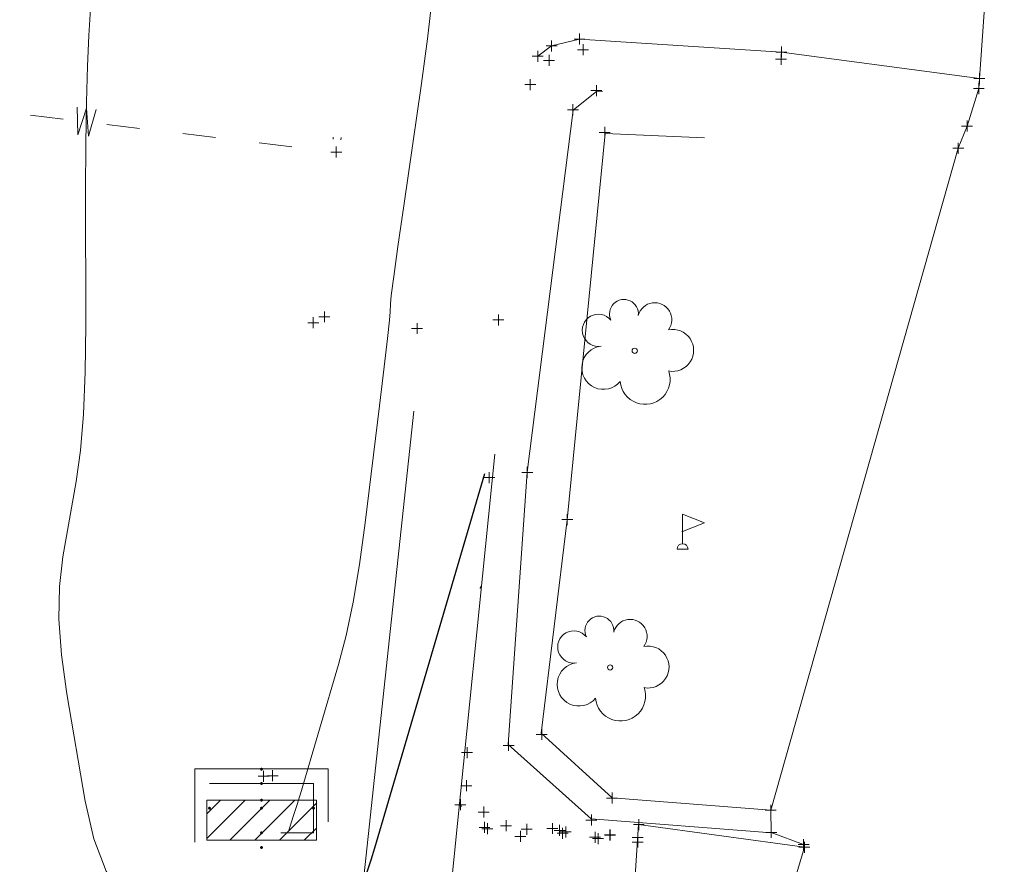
# Model space of a CAD drawing. Extents: x 1620613 to 1693141, y 557269 to 607790.
# Tile 19 of 256: x 1620930 to 1620975, y 607113 to 607151. Entities that reach past the tile are written whole.
import ezdxf

# ---------------------------------------------------------------- set-up
doc = ezdxf.new("R2010")
doc.units = 0
doc.header["$LTSCALE"] = 10
doc.header["$MEASUREMENT"] = 0
for name, pattern in [('DGN Style 1', [4.415544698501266, 0.007346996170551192, -4.408197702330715]), ('DGN Style 2', [7.346996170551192, 4.408197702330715, -2.938798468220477]), ('DGN Style 3', [10.28579463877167, 7.346996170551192, -2.938798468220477]), ('DGN Style 4', [11.762540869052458, 5.877596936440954, -2.938798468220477, 0.007346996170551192, -2.938798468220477]), ('DGN Style 5', [5.142897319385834, 2.204098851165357, -2.938798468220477]), ('DGN Style 6', [13.973986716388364, 0.007346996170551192, -2.938798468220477, 5.142897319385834, -2.938798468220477, 0.007346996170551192, -2.938798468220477]), ('DGN Style 7', [14.693992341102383, 6.612296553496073, -2.938798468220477, 2.204098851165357, -2.938798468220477]), ('drainage01', [1.6, 0.85, -0.75])]:
    doc.linetypes.add(name, pattern=pattern)
for name, color, linetype, lineweight in [('DR_X_Cells', 151, 'DGN Style 2', 0), ('DR_X_Cells (Construction)', 151, 'DGN Style 2', 0), ('DT_X_Contour_Major', 132, 'DGN Style 3', 30), ('DT_X_Contour_Minor', 136, 'DGN Style 3', 0), ('GK_Drainage_Nodes (Construction)', 7, 'Continuous', 53), ('PV_X_COP', 4, 'DGN Style 4', 0), ('PV_X_Curb', 120, 'DGN Style 1', 0), ('PV_X_Steps', 120, 'DGN Style 1', 0), ('PV_X_Walk', 120, 'DGN Style 5', 0), ('RD_X_Cells', 7, 'Continuous', 0), ('RD_X_Cells (Construction)', 7, 'Continuous', 0), ('RD_X_Wall', 120, 'DGN Style 1', 0), ('SV_X_Break_Lines', 4, 'DGN Style 2', 0), ('UT_X_Water', 133, 'Continuous', 0), ('VG_X_Cells', 3, 'Continuous', 0), ('XS_X_Ground_Line', 92, 'DGN Style 3', 13)]:
    doc.layers.add(name, color=color, linetype=linetype, lineweight=lineweight)
doc.layers.add('PM_X_Surveyed_Line', color=1, linetype='Continuous', lineweight=30, plot=False)
doc.layers.add('SV_X_Shot_Marker (Construction)', color=2, linetype='Continuous', lineweight=0, transparency=0.5)

# ---------------------------------------------------------------- blocks, each defined once
blk = doc.blocks.new('SVPT_407')
at = {"layer": 'SV_X_Shot_Marker (Construction)', "transparency": 33554495}
for p, q in [((-0.02499999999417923, 0), (0.02499999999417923, 0)), ((0, 0.02500000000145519), (0, -0.02500000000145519))]:
    blk.add_line(p, q, dxfattribs=at)
blk.add_point((0, 0), dxfattribs=at)
blk = doc.blocks.new('SVPT_408')
at = {"layer": 'SV_X_Shot_Marker (Construction)', "transparency": 33554495}
for p, q in [((-0.02499999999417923, 0), (0.02500000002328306, 0)), ((0, 0.02499999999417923), (0, -0.02500000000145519))]:
    blk.add_line(p, q, dxfattribs=at)
blk.add_point((0, 0), dxfattribs=at)
blk = doc.blocks.new('CB3-X')
at = {"layer": 'DR_X_Cells', "color": 151, "linetype": 'Continuous', "lineweight": 0}
for p, q in [((-2.499994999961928, -1.758795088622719), (-0.7459922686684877, 0)), ((-2.499994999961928, -0.6258775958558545), (-1.875822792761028, 0)), ((-1.444495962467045, -1.833329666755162), (0.3838382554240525, 0)), ((-0.3146654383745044, -1.833329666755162), (1.513668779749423, 0)), ((0.8151650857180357, -1.833329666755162), (2.499994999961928, -0.1438963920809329)), ((1.944995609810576, -1.833329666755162), (2.499994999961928, -1.276813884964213))]:
    blk.add_line(p, q, dxfattribs=at)
at = {"layer": 'DR_X_Cells', "color": 151, "linetype": 'drainage01', "lineweight": 0}
blk.add_3dface([(-3.041660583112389, 1.417497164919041), (3.041660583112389, 1.417497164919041), (3.041660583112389, -2.166662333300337), (-3.041660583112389, -2.166662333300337)], dxfattribs=at)
at = {"layer": 'DR_X_Cells', "color": 151, "linetype": 'Continuous', "lineweight": 0}
blk.add_3dface([(-2.499994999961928, 0), (2.499994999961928, 0), (2.499994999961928, -1.833329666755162), (-2.499994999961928, -1.833329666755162)], dxfattribs=at)
at = {"layer": 'DR_X_Cells (Construction)', "color": 20, "linetype": 'drainage01', "lineweight": 0}
blk.add_3dface([(-2.374995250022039, 0.7499984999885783), (2.374995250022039, 0.7499984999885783), (2.374995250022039, -1.499996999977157), (-2.374995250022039, -1.499996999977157)], dxfattribs=at)
at = {"layer": 'GK_Drainage_Nodes (Construction)', "color": 21, "linetype": 'DGN Style 2', "lineweight": 53}
blk.add_point((0, 1.416663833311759), dxfattribs=at)
at = {"layer": 'GK_Drainage_Nodes (Construction)', "color": 61, "linetype": 'DGN Style 6', "lineweight": 53}
for p in [(0, 0.7499984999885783), (-2.374995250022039, -0.3749992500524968), (2.374995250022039, -0.3749992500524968), (0, -1.499996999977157)]:
    blk.add_point(p, dxfattribs=at)
at = {"layer": 'GK_Drainage_Nodes (Construction)', "color": 21, "linetype": 'DGN Style 5', "lineweight": 53}
blk.add_point((0, 0), dxfattribs=at)
at = {"layer": 'GK_Drainage_Nodes (Construction)', "color": 40, "linetype": 'DGN Style 4', "lineweight": 53}
blk.add_point((0, 0), dxfattribs=at)
at = {"layer": 'GK_Drainage_Nodes (Construction)', "color": 151, "linetype": 'DGN Style 7', "lineweight": 53}
blk.add_point((0, -0.3749992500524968), dxfattribs=at)
at = {"layer": 'GK_Drainage_Nodes (Construction)', "color": 223, "linetype": 'DGN Style 1', "lineweight": 53}
blk.add_point((0, -2.166662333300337), dxfattribs=at)
blk = doc.blocks.new('SVPT_415')
at = {"layer": 'SV_X_Shot_Marker (Construction)', "transparency": 33554495}
for p, q in [((-0.02500000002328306, 0), (0.02499999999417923, 0)), ((-2.91038304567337e-11, 0.02500000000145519), (-2.91038304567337e-11, -0.02500000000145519))]:
    blk.add_line(p, q, dxfattribs=at)
blk.add_point((-2.91038304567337e-11, 0), dxfattribs=at)
blk = doc.blocks.new('SVPT_416')
at = {"layer": 'SV_X_Shot_Marker (Construction)', "transparency": 33554495}
for p, q in [((-0.02499999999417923, 7.275957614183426e-12), (0.02499999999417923, 7.275957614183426e-12)), ((0, 0.02500000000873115), (0, -0.02499999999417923))]:
    blk.add_line(p, q, dxfattribs=at)
blk.add_point((0, 7.275957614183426e-12), dxfattribs=at)
blk = doc.blocks.new('SVPT_417')
at = {"layer": 'SV_X_Shot_Marker (Construction)', "transparency": 33554495}
for p, q in [((0, 0.02499999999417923), (0, -0.02500000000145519)), ((-0.02500000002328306, -7.275957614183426e-12), (0.02499999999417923, -7.275957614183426e-12))]:
    blk.add_line(p, q, dxfattribs=at)
blk.add_point((0, -7.275957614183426e-12), dxfattribs=at)
blk = doc.blocks.new('SVPT_418')
at = {"layer": 'SV_X_Shot_Marker (Construction)', "transparency": 33554495}
for p, q in [((-0.02499999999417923, 7.275957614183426e-12), (0.02499999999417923, 7.275957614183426e-12)), ((0, 0.02500000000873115), (0, -0.02499999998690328))]:
    blk.add_line(p, q, dxfattribs=at)
blk.add_point((0, 7.275957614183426e-12), dxfattribs=at)
blk = doc.blocks.new('SVPT_655')
at = {"layer": 'SV_X_Shot_Marker (Construction)', "transparency": 33554495}
for p, q in [((-0.02500000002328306, 0), (0.02499999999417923, 0)), ((-2.91038304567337e-11, 0.02500000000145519), (-2.91038304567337e-11, -0.02500000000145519))]:
    blk.add_line(p, q, dxfattribs=at)
blk.add_point((-2.91038304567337e-11, 0), dxfattribs=at)
blk = doc.blocks.new('SVPT_656')
at = {"layer": 'SV_X_Shot_Marker (Construction)', "transparency": 33554495}
for p, q in [((-0.02499999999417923, 7.275957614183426e-12), (0.02499999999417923, 7.275957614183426e-12)), ((0, 0.02500000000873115), (0, -0.02499999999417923))]:
    blk.add_line(p, q, dxfattribs=at)
blk.add_point((0, 7.275957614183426e-12), dxfattribs=at)
blk = doc.blocks.new('SVPT_657')
at = {"layer": 'SV_X_Shot_Marker (Construction)', "transparency": 33554495}
for p, q in [((-0.02499999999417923, 0), (0.02499999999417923, 0)), ((0, 0.02500000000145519), (0, -0.02500000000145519))]:
    blk.add_line(p, q, dxfattribs=at)
blk.add_point((0, 0), dxfattribs=at)
blk = doc.blocks.new('SVPT_658')
at = {"layer": 'SV_X_Shot_Marker (Construction)', "transparency": 33554495}
for p, q in [((-0.02500000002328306, 0), (0.02499999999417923, 0)), ((-2.91038304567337e-11, 0.02500000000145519), (-2.91038304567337e-11, -0.02500000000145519))]:
    blk.add_line(p, q, dxfattribs=at)
blk.add_point((-2.91038304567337e-11, 0), dxfattribs=at)
blk = doc.blocks.new('SVPT_659')
at = {"layer": 'SV_X_Shot_Marker (Construction)', "transparency": 33554495}
for p, q in [((-0.02499999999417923, 0), (0.02500000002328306, 0)), ((0, 0.02499999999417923), (0, -0.02500000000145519))]:
    blk.add_line(p, q, dxfattribs=at)
blk.add_point((0, 0), dxfattribs=at)
blk = doc.blocks.new('SVPT_660')
at = {"layer": 'SV_X_Shot_Marker (Construction)', "transparency": 33554495}
for p, q in [((-0.02500000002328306, 0), (0.02499999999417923, 0)), ((0, 0.02500000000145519), (0, -0.02500000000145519))]:
    blk.add_line(p, q, dxfattribs=at)
blk.add_point((0, 0), dxfattribs=at)
blk = doc.blocks.new('SVPT_661')
at = {"layer": 'SV_X_Shot_Marker (Construction)', "transparency": 33554495}
for p, q in [((-0.02499999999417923, 7.275957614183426e-12), (0.02499999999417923, 7.275957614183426e-12)), ((0, 0.02500000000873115), (0, -0.02499999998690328))]:
    blk.add_line(p, q, dxfattribs=at)
blk.add_point((0, 7.275957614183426e-12), dxfattribs=at)
blk = doc.blocks.new('SVPT_662')
at = {"layer": 'SV_X_Shot_Marker (Construction)', "transparency": 33554495}
for p, q in [((-0.02499999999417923, 0), (0.02500000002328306, 0)), ((2.91038304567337e-11, 0.02499999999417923), (2.91038304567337e-11, -0.02500000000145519))]:
    blk.add_line(p, q, dxfattribs=at)
blk.add_point((2.91038304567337e-11, 0), dxfattribs=at)
blk = doc.blocks.new('SVPT_663')
at = {"layer": 'SV_X_Shot_Marker (Construction)', "transparency": 33554495}
for p, q in [((-0.02499999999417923, 0), (0.02499999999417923, 0)), ((0, 0.02500000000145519), (0, -0.02499999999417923))]:
    blk.add_line(p, q, dxfattribs=at)
blk.add_point((0, 0), dxfattribs=at)
blk = doc.blocks.new('SVPT_664')
at = {"layer": 'SV_X_Shot_Marker (Construction)', "transparency": 33554495}
for p, q in [((-0.02499999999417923, 0), (0.02499999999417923, 0)), ((0, 0.02500000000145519), (0, -0.02500000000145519))]:
    blk.add_line(p, q, dxfattribs=at)
blk.add_point((0, 0), dxfattribs=at)
blk = doc.blocks.new('SVPT_665')
at = {"layer": 'SV_X_Shot_Marker (Construction)', "transparency": 33554495}
for p, q in [((-0.02499999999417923, 7.275957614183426e-12), (0.02500000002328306, 7.275957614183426e-12)), ((2.91038304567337e-11, 0.02500000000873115), (2.91038304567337e-11, -0.02499999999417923))]:
    blk.add_line(p, q, dxfattribs=at)
blk.add_point((2.91038304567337e-11, 7.275957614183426e-12), dxfattribs=at)
blk = doc.blocks.new('SVPT_666')
at = {"layer": 'SV_X_Shot_Marker (Construction)', "transparency": 33554495}
for p, q in [((-0.02499999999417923, 0), (0.02499999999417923, 0)), ((0, 0.02499999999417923), (0, -0.02500000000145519))]:
    blk.add_line(p, q, dxfattribs=at)
blk.add_point((0, 0), dxfattribs=at)
blk = doc.blocks.new('SVPT_667')
at = {"layer": 'SV_X_Shot_Marker (Construction)', "transparency": 33554495}
for p, q in [((-0.02499999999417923, 0), (0.02500000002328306, 0)), ((2.91038304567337e-11, 0.02500000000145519), (2.91038304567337e-11, -0.02500000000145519))]:
    blk.add_line(p, q, dxfattribs=at)
blk.add_point((2.91038304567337e-11, 0), dxfattribs=at)
blk = doc.blocks.new('SVPT_668')
at = {"layer": 'SV_X_Shot_Marker (Construction)', "transparency": 33554495}
for p, q in [((0, 0.02499999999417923), (0, -0.02500000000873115)), ((-0.02499999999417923, -7.275957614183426e-12), (0.02499999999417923, -7.275957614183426e-12))]:
    blk.add_line(p, q, dxfattribs=at)
blk.add_point((0, -7.275957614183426e-12), dxfattribs=at)
blk = doc.blocks.new('SVPT_669')
at = {"layer": 'SV_X_Shot_Marker (Construction)', "transparency": 33554495}
for p, q in [((-2.91038304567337e-11, 0.02499999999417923), (-2.91038304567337e-11, -0.02500000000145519)), ((-0.02500000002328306, -7.275957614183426e-12), (0.02499999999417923, -7.275957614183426e-12))]:
    blk.add_line(p, q, dxfattribs=at)
blk.add_point((-2.91038304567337e-11, -7.275957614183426e-12), dxfattribs=at)
blk = doc.blocks.new('SVPT_670')
at = {"layer": 'SV_X_Shot_Marker (Construction)', "transparency": 33554495}
for p, q in [((-0.0249999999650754, 0), (0.02500000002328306, 0)), ((2.91038304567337e-11, 0.02500000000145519), (2.91038304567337e-11, -0.02500000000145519))]:
    blk.add_line(p, q, dxfattribs=at)
blk.add_point((2.91038304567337e-11, 0), dxfattribs=at)
blk = doc.blocks.new('SVPT_671')
at = {"layer": 'SV_X_Shot_Marker (Construction)', "transparency": 33554495}
for p, q in [((-0.02499999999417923, 7.275957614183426e-12), (0.02499999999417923, 7.275957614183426e-12)), ((0, 0.02500000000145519), (0, -0.02499999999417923))]:
    blk.add_line(p, q, dxfattribs=at)
blk.add_point((0, 7.275957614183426e-12), dxfattribs=at)
blk = doc.blocks.new('SVPT_672')
at = {"layer": 'SV_X_Shot_Marker (Construction)', "transparency": 33554495}
for p, q in [((-0.02499999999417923, 0), (0.02499999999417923, 0)), ((0, 0.02500000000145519), (0, -0.02500000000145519))]:
    blk.add_line(p, q, dxfattribs=at)
blk.add_point((0, 0), dxfattribs=at)
blk = doc.blocks.new('SVPT_673')
at = {"layer": 'SV_X_Shot_Marker (Construction)', "transparency": 33554495}
for p, q in [((-0.02499999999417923, 0), (0.02499999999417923, 0)), ((0, 0.02500000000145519), (0, -0.02499999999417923))]:
    blk.add_line(p, q, dxfattribs=at)
blk.add_point((0, 0), dxfattribs=at)
blk = doc.blocks.new('SVPT_674')
at = {"layer": 'SV_X_Shot_Marker (Construction)', "transparency": 33554495}
for p, q in [((-0.02499999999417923, 0), (0.02500000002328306, 0)), ((2.91038304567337e-11, 0.02500000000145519), (2.91038304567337e-11, -0.02499999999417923))]:
    blk.add_line(p, q, dxfattribs=at)
blk.add_point((2.91038304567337e-11, 0), dxfattribs=at)
blk = doc.blocks.new('SVPT_675')
at = {"layer": 'SV_X_Shot_Marker (Construction)', "transparency": 33554495}
for p, q in [((-0.02499999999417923, 0), (0.02499999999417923, 0)), ((0, 0.02500000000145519), (0, -0.02500000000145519))]:
    blk.add_line(p, q, dxfattribs=at)
blk.add_point((0, 0), dxfattribs=at)
blk = doc.blocks.new('SVPT_676')
at = {"layer": 'SV_X_Shot_Marker (Construction)', "transparency": 33554495}
for p, q in [((-0.02499999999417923, 0), (0.02499999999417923, 0)), ((0, 0.02500000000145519), (0, -0.02500000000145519))]:
    blk.add_line(p, q, dxfattribs=at)
blk.add_point((0, 0), dxfattribs=at)
blk = doc.blocks.new('SVPT_677')
at = {"layer": 'SV_X_Shot_Marker (Construction)', "transparency": 33554495}
for p, q in [((-0.02499999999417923, 0), (0.02499999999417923, 0)), ((0, 0.02500000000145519), (0, -0.02500000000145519))]:
    blk.add_line(p, q, dxfattribs=at)
blk.add_point((0, 0), dxfattribs=at)
blk = doc.blocks.new('SVPT_693')
at = {"layer": 'SV_X_Shot_Marker (Construction)', "transparency": 33554495}
for p, q in [((-0.02499999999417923, 0), (0.02499999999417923, 0)), ((0, 0.02500000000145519), (0, -0.02499999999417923))]:
    blk.add_line(p, q, dxfattribs=at)
blk.add_point((0, 0), dxfattribs=at)
blk = doc.blocks.new('SVPT_694')
at = {"layer": 'SV_X_Shot_Marker (Construction)', "transparency": 33554495}
for p, q in [((-0.02499999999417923, 0), (0.02499999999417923, 0)), ((0, 0.02499999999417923), (0, -0.02500000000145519))]:
    blk.add_line(p, q, dxfattribs=at)
blk.add_point((0, 0), dxfattribs=at)
blk = doc.blocks.new('SVPT_695')
at = {"layer": 'SV_X_Shot_Marker (Construction)', "transparency": 33554495}
for p, q in [((-0.02499999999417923, 7.275957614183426e-12), (0.02499999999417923, 7.275957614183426e-12)), ((0, 0.02500000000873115), (0, -0.02499999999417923))]:
    blk.add_line(p, q, dxfattribs=at)
blk.add_point((0, 7.275957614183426e-12), dxfattribs=at)
blk = doc.blocks.new('SVPT_696')
at = {"layer": 'SV_X_Shot_Marker (Construction)', "transparency": 33554495}
for p, q in [((-0.02499999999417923, 0), (0.02499999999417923, 0)), ((0, 0.02500000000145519), (0, -0.02500000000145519))]:
    blk.add_line(p, q, dxfattribs=at)
blk.add_point((0, 0), dxfattribs=at)
blk = doc.blocks.new('SVPT_697')
at = {"layer": 'SV_X_Shot_Marker (Construction)', "transparency": 33554495}
for p, q in [((-0.02499999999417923, 0), (0.02499999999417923, 0)), ((0, 0.02499999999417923), (0, -0.02500000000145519))]:
    blk.add_line(p, q, dxfattribs=at)
blk.add_point((0, 0), dxfattribs=at)
blk = doc.blocks.new('SVPT_698')
at = {"layer": 'SV_X_Shot_Marker (Construction)', "transparency": 33554495}
for p, q in [((-0.02499999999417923, 7.275957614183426e-12), (0.02500000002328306, 7.275957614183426e-12)), ((2.91038304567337e-11, 0.02500000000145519), (2.91038304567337e-11, -0.02499999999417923))]:
    blk.add_line(p, q, dxfattribs=at)
blk.add_point((2.91038304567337e-11, 7.275957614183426e-12), dxfattribs=at)
blk = doc.blocks.new('SVPT_699')
at = {"layer": 'SV_X_Shot_Marker (Construction)', "transparency": 33554495}
for p, q in [((-0.02499999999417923, 7.275957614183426e-12), (0.02499999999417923, 7.275957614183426e-12)), ((0, 0.02500000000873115), (0, -0.02499999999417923))]:
    blk.add_line(p, q, dxfattribs=at)
blk.add_point((0, 7.275957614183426e-12), dxfattribs=at)
blk = doc.blocks.new('SVPT_700')
at = {"layer": 'SV_X_Shot_Marker (Construction)', "transparency": 33554495}
for p, q in [((-0.02499999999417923, 0), (0.02499999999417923, 0)), ((0, 0.02500000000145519), (0, -0.02500000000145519))]:
    blk.add_line(p, q, dxfattribs=at)
blk.add_point((0, 0), dxfattribs=at)
blk = doc.blocks.new('SVPT_701')
at = {"layer": 'SV_X_Shot_Marker (Construction)', "transparency": 33554495}
for p, q in [((-0.02499999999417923, 0), (0.02499999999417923, 0)), ((0, 0.02500000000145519), (0, -0.02500000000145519))]:
    blk.add_line(p, q, dxfattribs=at)
blk.add_point((0, 0), dxfattribs=at)
blk = doc.blocks.new('SVPT_702')
at = {"layer": 'SV_X_Shot_Marker (Construction)', "transparency": 33554495}
for p, q in [((-0.02499999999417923, 0), (0.02499999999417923, 0)), ((0, 0.02500000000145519), (0, -0.02500000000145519))]:
    blk.add_line(p, q, dxfattribs=at)
blk.add_point((0, 0), dxfattribs=at)
blk = doc.blocks.new('SVPT_703')
at = {"layer": 'SV_X_Shot_Marker (Construction)', "transparency": 33554495}
for p, q in [((-0.02499999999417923, 0), (0.02499999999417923, 0)), ((0, 0.02500000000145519), (0, -0.02499999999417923))]:
    blk.add_line(p, q, dxfattribs=at)
blk.add_point((0, 0), dxfattribs=at)
blk = doc.blocks.new('SVPT_704')
at = {"layer": 'SV_X_Shot_Marker (Construction)', "transparency": 33554495}
for p, q in [((-0.02499999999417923, 0), (0.02499999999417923, 0)), ((0, 0.02499999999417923), (0, -0.02500000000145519))]:
    blk.add_line(p, q, dxfattribs=at)
blk.add_point((0, 0), dxfattribs=at)
blk = doc.blocks.new('SVPT_705')
at = {"layer": 'SV_X_Shot_Marker (Construction)', "transparency": 33554495}
for p, q in [((-0.02499999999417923, 0), (0.02499999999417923, 0)), ((0, 0.02500000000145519), (0, -0.02500000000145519))]:
    blk.add_line(p, q, dxfattribs=at)
blk.add_point((0, 0), dxfattribs=at)
blk = doc.blocks.new('SVPT_706')
at = {"layer": 'SV_X_Shot_Marker (Construction)', "transparency": 33554495}
for p, q in [((-0.02500000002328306, 0), (0.02499999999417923, 0)), ((0, 0.02500000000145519), (0, -0.02499999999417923))]:
    blk.add_line(p, q, dxfattribs=at)
blk.add_point((0, 0), dxfattribs=at)
blk = doc.blocks.new('SVPT_707')
at = {"layer": 'SV_X_Shot_Marker (Construction)', "transparency": 33554495}
for p, q in [((-0.02499999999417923, 0), (0.02499999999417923, 0)), ((0, 0.02500000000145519), (0, -0.02500000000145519))]:
    blk.add_line(p, q, dxfattribs=at)
blk.add_point((0, 0), dxfattribs=at)
blk = doc.blocks.new('SVPT_708')
at = {"layer": 'SV_X_Shot_Marker (Construction)', "transparency": 33554495}
for p, q in [((-0.02499999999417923, 0), (0.02499999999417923, 0)), ((0, 0.02500000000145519), (0, -0.02500000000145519))]:
    blk.add_line(p, q, dxfattribs=at)
blk.add_point((0, 0), dxfattribs=at)
blk = doc.blocks.new('SVPT_709')
at = {"layer": 'SV_X_Shot_Marker (Construction)', "transparency": 33554495}
for p, q in [((-0.02499999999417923, 0), (0.02500000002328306, 0)), ((2.91038304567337e-11, 0.02500000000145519), (2.91038304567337e-11, -0.02499999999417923))]:
    blk.add_line(p, q, dxfattribs=at)
blk.add_point((2.91038304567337e-11, 0), dxfattribs=at)
blk = doc.blocks.new('SVPT_710')
at = {"layer": 'SV_X_Shot_Marker (Construction)', "transparency": 33554495}
for p, q in [((-0.02499999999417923, 0), (0.02500000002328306, 0)), ((0, 0.02500000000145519), (0, -0.02500000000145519))]:
    blk.add_line(p, q, dxfattribs=at)
blk.add_point((0, 0), dxfattribs=at)
blk = doc.blocks.new('SVPT_711')
at = {"layer": 'SV_X_Shot_Marker (Construction)', "transparency": 33554495}
for p, q in [((-0.02499999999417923, 7.275957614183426e-12), (0.02500000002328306, 7.275957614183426e-12)), ((0, 0.02500000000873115), (0, -0.02499999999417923))]:
    blk.add_line(p, q, dxfattribs=at)
blk.add_point((0, 7.275957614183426e-12), dxfattribs=at)
blk = doc.blocks.new('SVPT_712')
at = {"layer": 'SV_X_Shot_Marker (Construction)', "transparency": 33554495}
for p, q in [((-0.0249999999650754, 7.275957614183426e-12), (0.02500000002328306, 7.275957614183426e-12)), ((2.91038304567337e-11, 0.02500000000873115), (2.91038304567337e-11, -0.02499999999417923))]:
    blk.add_line(p, q, dxfattribs=at)
blk.add_point((2.91038304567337e-11, 7.275957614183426e-12), dxfattribs=at)
blk = doc.blocks.new('FLAGP_1')
at = {"layer": 'RD_X_Cells', "color": 1, "linetype": 'Continuous', "lineweight": 0}
for p, q in [((0, -0.05500000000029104), (0, 0.08000000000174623)), ((0, 0.08000000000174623), (0.1000000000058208, 0.04000000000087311)), ((0.1000000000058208, 0.04000000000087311), (0, 0)), ((-0.02499999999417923, -0.07999999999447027), (0.02500000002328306, -0.07999999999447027))]:
    blk.add_line(p, q, dxfattribs=at)
blk.add_arc((0, -0.07999999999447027), 0.025, 0, 180, dxfattribs=at)
at = {"layer": 'RD_X_Cells (Construction)', "color": 1, "linetype": 'Continuous', "lineweight": 30}
blk.add_point((0, 0), dxfattribs=at)
blk = doc.blocks.new('SVPT_713')
at = {"layer": 'SV_X_Shot_Marker (Construction)', "transparency": 33554495}
for p, q in [((-0.02499999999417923, 7.275957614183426e-12), (0.02499999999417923, 7.275957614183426e-12)), ((0, 0.02500000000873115), (0, -0.02499999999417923))]:
    blk.add_line(p, q, dxfattribs=at)
blk.add_point((0, 7.275957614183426e-12), dxfattribs=at)
blk = doc.blocks.new('SVPT_714')
at = {"layer": 'SV_X_Shot_Marker (Construction)', "transparency": 33554495}
for p, q in [((-0.0249999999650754, 0), (0.02500000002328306, 0)), ((2.91038304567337e-11, 0.02500000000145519), (2.91038304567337e-11, -0.02500000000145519))]:
    blk.add_line(p, q, dxfattribs=at)
blk.add_point((2.91038304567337e-11, 0), dxfattribs=at)
blk = doc.blocks.new('SVPT_715')
at = {"layer": 'SV_X_Shot_Marker (Construction)', "transparency": 33554495}
for p, q in [((-0.02499999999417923, 7.275957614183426e-12), (0.02500000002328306, 7.275957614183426e-12)), ((0, 0.02500000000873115), (0, -0.02499999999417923))]:
    blk.add_line(p, q, dxfattribs=at)
blk.add_point((0, 7.275957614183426e-12), dxfattribs=at)
blk = doc.blocks.new('TREE_3')
at = {"layer": 'VG_X_Cells', "color": 3, "linetype": 'Continuous', "lineweight": 0}
blk.add_circle((2.91038304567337e-11, 0), 0.012, dxfattribs=at)
for centre, radius, start, end in [((-0.04918672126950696, 0.168376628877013), 0.06583849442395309, 354.0046972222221, 205.9741166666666), ((0.09130802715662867, 0.1414521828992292), 0.07764901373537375, 323.8299555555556, 165.0376027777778), ((-0.1654724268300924, 0.09320178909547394), 0.07353570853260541, 39.06254444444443, 279.5412388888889), ((0.1730121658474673, 0.00179779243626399), 0.09573570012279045, 259.1453111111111, 101.4596138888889), ((-0.1426726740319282, -0.0774328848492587), 0.09868828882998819, 96.17219444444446, 320.5737111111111), ((0.04731863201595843, -0.1302604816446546), 0.1141857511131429, 184.9475722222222, 19.45715277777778)]:
    blk.add_arc(centre, radius, start, end, dxfattribs=at)
blk = doc.blocks.new('TREE_4')
at = {"layer": 'VG_X_Cells', "color": 3, "linetype": 'Continuous', "lineweight": 0}
blk.add_circle((0, 0), 0.012, dxfattribs=at)
for centre, radius, start, end in [((-0.04918672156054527, 0.168376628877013), 0.06583849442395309, 354.0046972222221, 205.9741166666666), ((0.09130802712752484, 0.1414521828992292), 0.07764901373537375, 323.8299555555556, 165.0376027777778), ((-0.1654724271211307, 0.09320178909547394), 0.07353570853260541, 39.06254444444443, 279.5412388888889), ((0.1730121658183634, 0.00179779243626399), 0.09573570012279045, 259.1453111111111, 101.4596138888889), ((-0.142672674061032, -0.0774328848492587), 0.09868828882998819, 96.17219444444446, 320.5737111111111), ((0.0473186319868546, -0.1302604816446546), 0.1141857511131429, 184.9475722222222, 19.45715277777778)]:
    blk.add_arc(centre, radius, start, end, dxfattribs=at)
blk = doc.blocks.new('*U1004')
at = {"layer": 'DT_X_Contour_Major', "elevation": 3.400041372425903, "flags": 128}
blk.add_lwpolyline([(-77.05998755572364, -234.6012183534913), (-81.99990407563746, -251.4234929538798), (-82.08087885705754, -251.6835489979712), (-82.25346952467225, -252.2242044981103), (-82.51767607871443, -253.0454594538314), (-82.87349851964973, -254.1473138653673), (-83.94451287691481, -257.4597249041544), (-84.32724305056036, -258.6798137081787), (-84.67217280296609, -259.8557718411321), (-84.97930213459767, -260.9875993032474), (-85.24863104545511, -262.0752960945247), (-85.91644091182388, -264.9169799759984), (-86.13997286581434, -265.8578819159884), (-86.30971132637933, -266.549324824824), (-86.42565629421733, -266.9913087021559), (-86.48780776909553, -267.1838335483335), (-86.58182037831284, -267.3646210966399), (-86.7682004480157, -267.4613691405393), (-87.25683119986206, -267.6160226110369), (-88.04771263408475, -267.828581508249), (-89.14084475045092, -268.0990458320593), (-92.45886463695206, -268.8974912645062), (-93.65298951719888, -269.006548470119), (-94.74684924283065, -268.7348860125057), (-95.74044381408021, -268.0825038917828), (-96.63377323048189, -267.0494021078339), (-98.88229813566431, -263.7868377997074), (-99.67300816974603, -262.6694934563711), (-100.3587445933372, -261.764383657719), (-100.9395074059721, -261.071508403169), (-101.4152966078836, -260.5908676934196), (-102.5441029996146, -259.5921385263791), (-102.9411160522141, -259.1086366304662), (-103.2855504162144, -258.4071778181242), (-103.5774060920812, -257.4877620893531), (-103.8166830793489, -256.3503894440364), (-104.8106254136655, -250.5340842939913), (-107.8861743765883, -256.1342070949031), (-108.5031340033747, -257.2509955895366), (-109.0359204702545, -258.2013084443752), (-109.4845337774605, -258.9851456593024), (-109.8489739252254, -259.6025072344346), (-110.708583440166, -261.026837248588), (-111.1416808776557, -261.6832951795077), (-111.7962660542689, -262.5844214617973), (-112.6723389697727, -263.7302160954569), (-113.7698996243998, -265.1206790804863), (-116.9920450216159, -269.1548048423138), (-118.1805534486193, -270.5672191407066), (-119.3294696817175, -271.7788677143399), (-120.4387937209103, -272.7897505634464), (-121.5085255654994, -273.5998676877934), (-126.4082257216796, -276.9119609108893), (-126.3661331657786, -274.8583172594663), (-126.3586743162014, -274.4312057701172), (-126.3543374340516, -274.0300042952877), (-126.3531225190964, -273.654712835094), (-126.3550295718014, -273.3053313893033), (-126.371213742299, -271.7353413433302), (-129.6332626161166, -269.5429937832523), (-130.2494434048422, -269.1324706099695), (-130.6999648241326, -268.8404786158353), (-130.9848268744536, -268.6670178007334), (-131.1040295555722, -268.6120881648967), (-131.2010242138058, -268.6236507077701), (-131.3759421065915, -268.195001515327), (-131.8279497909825, -266.9003820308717), (-132.5570472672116, -264.7397922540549), (-133.5632345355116, -261.7132321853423), (-138.9053179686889, -245.5686878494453)], dxfattribs=at)
at = {"layer": 'DT_X_Contour_Minor', "transparency": 33554559, "elevation": 3.000041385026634, "flags": 128}
blk.add_lwpolyline([(-88.25962359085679, -258.8760154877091), (-92.73088453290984, -254.9199972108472), (-93.60855559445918, -253.9482135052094), (-94.3253140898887, -252.7282987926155), (-94.8811600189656, -251.2602530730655), (-95.27609338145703, -249.5440763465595), (-96.11469892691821, -244.6367637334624), (-96.36160034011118, -242.865810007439), (-96.47335041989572, -241.2334332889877), (-96.4499491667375, -239.739633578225), (-96.29139658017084, -238.3844108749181), (-95.68838790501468, -234.9552530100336), (-95.49097289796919, -233.5442098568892), (-95.3509843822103, -231.882948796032), (-95.26842235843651, -229.971469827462), (-95.24328682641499, -227.8097729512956), (-95.25282739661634, -221.7116240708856), (-95.24645542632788, -219.5526310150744), (-95.22018408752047, -217.6492635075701), (-95.17401338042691, -216.0015215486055), (-95.10794330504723, -214.6094051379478), (-94.78692386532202, -209.2704505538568), (-94.73610266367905, -208.4252304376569), (-94.71332698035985, -208.0464423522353), (-94.63414810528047, -207.6390293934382), (-94.41369324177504, -206.7008815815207), (-94.05196239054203, -205.2319989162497), (-93.5489555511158, -203.2323813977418), (-92.01923599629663, -197.192421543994), (-91.36092497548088, -194.9144933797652), (-90.53328157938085, -192.6106787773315), (-89.5363058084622, -190.2809777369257), (-88.36999766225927, -187.925390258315), (-85.03406610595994, -181.6093083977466), (-83.93447529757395, -179.5210999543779), (-83.137651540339, -177.9935360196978), (-82.64359483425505, -177.0266165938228), (-82.45230517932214, -176.6203416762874), (-82.34588883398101, -176.2844679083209), (-82.2875552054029, -176.1257180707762), (-82.19236657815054, -175.9013738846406), (-82.0603229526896, -175.6114353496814), (-81.89142432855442, -175.2559024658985), (-81.39188799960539, -174.22035564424), (-81.19072716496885, -173.8205453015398), (-80.96189690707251, -173.3977743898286), (-80.70539722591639, -172.952042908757), (-80.42122812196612, -172.4833508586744), (-79.03054365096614, -170.242546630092), (-79.24594545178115, -173.5721575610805), (-79.29525097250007, -174.3416384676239), (-79.35085247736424, -175.2231050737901), (-79.41274996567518, -176.216557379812), (-79.48094343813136, -177.3219953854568), (-79.81387027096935, -182.7420060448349), (-78.99315379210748, -194.8142676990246), (-78.83930831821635, -197.078236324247), (-78.72950753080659, -198.6963157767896), (-78.66375142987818, -199.6685060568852), (-78.64204001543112, -199.9948071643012), (-78.64286915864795, -200.0037578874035), (-78.64746186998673, -200.0392420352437), (-78.66061814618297, -200.1389814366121), (-78.68233798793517, -200.3029760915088), (-78.80479523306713, -201.2255660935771), (-78.84344431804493, -201.6571276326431), (-78.89026119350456, -202.4310571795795), (-78.9452458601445, -203.5473547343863), (-79.00839831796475, -205.0060202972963), (-79.18769525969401, -209.3522858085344), (-79.28461262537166, -211.0402063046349), (-79.44089201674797, -212.8442686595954), (-79.65653343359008, -214.7644728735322), (-79.93153687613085, -216.8008189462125), (-80.74402875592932, -222.3859309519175), (-81.0108334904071, -224.2357955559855), (-81.20187878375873, -225.5965553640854), (-81.31716463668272, -226.4682103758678), (-81.35669104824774, -226.850760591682), (-81.36108222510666, -227.2187547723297), (-81.39311326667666, -227.5897256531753), (-81.48591300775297, -228.4266426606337), (-81.63948144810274, -229.7295057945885), (-81.85381858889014, -231.4983150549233), (-82.5064092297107, -236.8364012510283), (-82.76574345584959, -238.7418937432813), (-83.05430315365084, -240.4548065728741), (-83.37208832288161, -241.9751397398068), (-83.71909896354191, -243.3028932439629), (-85.45101871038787, -249.200731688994), (-85.49448232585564, -249.3377541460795), (-85.60586860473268, -249.6841038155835), (-85.78517754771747, -250.2397806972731), (-86.03240915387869, -251.0047847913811), (-87.34464286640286, -255.0632340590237), (-87.642323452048, -257.2128002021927), (-87.70732086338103, -257.6297558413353), (-87.77473570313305, -257.9593801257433), (-87.84456797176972, -258.2016730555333), (-87.91681766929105, -258.3566346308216), (-88.25962359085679, -258.8760154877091)], dxfattribs=at)
blk = doc.blocks.new('SVPT_1008')
at = {"layer": 'SV_X_Shot_Marker (Construction)', "transparency": 33554495}
for p, q in [((-0.02500000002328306, 0), (0.02499999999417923, 0)), ((0, 0.02500000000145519), (0, -0.02500000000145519))]:
    blk.add_line(p, q, dxfattribs=at)
blk.add_point((0, 0), dxfattribs=at)

msp = doc.modelspace()

# ---------------------------------------------------------------- linework, layer by layer
at = {"layer": 'PM_X_Surveyed_Line', "extrusion": (0.6531616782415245, -0.06409822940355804, 0.7545006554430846), "elevation": 1020605.513725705, "flags": 128}
msp.add_lwpolyline([(762734.4415175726, -1171709.344861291), (762710.2611747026, -1171710.17158229), (762685.4787779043, -1171710.479763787), (762663.8953154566, -1171710.578337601), (762641.1573022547, -1171711.145301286), (762616.6546980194, -1171711.478034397), (762591.303088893, -1171711.485589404), (762566.3056551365, -1171711.534400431), (762541.6559533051, -1171711.578955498), (762518.3574970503, -1171711.385161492), (762489.3354896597, -1171710.837168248)], dxfattribs=at)
at = {"layer": 'PV_X_COP', "extrusion": (0.7938706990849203, -0.0791484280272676, 0.6029136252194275), "elevation": 1239386.941335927, "flags": 128}
msp.add_lwpolyline([(764895.0615285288, -935300.3740026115), (764917.5906198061, -935300.8099700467), (764942.2459636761, -935301.2133780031), (764966.7853739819, -935301.2683036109), (764996.5705035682, -935301.1899899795), (765019.8871979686, -935301.0499512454), (765044.4361161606, -935300.6724676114), (765066.2855157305, -935300.2668285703), (765095.2024054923, -935299.7304273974), (765118.8510685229, -935299.4598946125), (765139.3405291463, -935299.1475559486)], dxfattribs=at)
at = {"layer": 'PV_X_Curb', "extrusion": (0.9662060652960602, -0.1001686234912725, 0.2375122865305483), "elevation": 1505599.205168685, "flags": 128}
msp.add_lwpolyline([(771015.9367837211, -367047.7873085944), (771030.8887784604, -367048.2717834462), (771051.6982764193, -367048.2590811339), (771079.7003074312, -367048.2772278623), (771128.300957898, -367047.7265569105), (771133.5685397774, -367047.664124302), (771157.5444363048, -367047.1783943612), (771175.2033181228, -367046.8709057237), (771175.6695625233, -367046.7736197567), (771193.0627573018, -367046.5451021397), (771220.2530758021, -367046.2291978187), (771239.6468454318, -367046.2175175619), (771245.8754436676, -367046.0538734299), (771249.4822253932, -367046.0556066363)], dxfattribs=at)
at = {"layer": 'PV_X_Curb', "extrusion": (-0.9911775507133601, 0.1019617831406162, 0.08468091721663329), "elevation": -1544648.855293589, "flags": 128}
msp.add_lwpolyline([(-769784.7918847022, 132331.3831123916), (-769799.7916771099, 132331.0398725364), (-769820.8591786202, 132331.0470612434), (-769848.5535284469, 132330.9713333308), (-769897.1655699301, 132331.6195299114), (-769902.5103112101, 132331.7030616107)], dxfattribs=at)
at = {"layer": 'PV_X_Steps', "extrusion": (-0.228169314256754, -0.2619462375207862, 0.9377222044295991), "elevation": -527893.8275117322, "flags": 128}
msp.add_lwpolyline([(823511.9701994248, 1428014.406609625), (823513.4785770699, 1428014.320839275), (823513.6167030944, 1428014.497278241), (823514.9829613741, 1428015.164556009), (823514.986734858, 1428015.656090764), (823516.1482880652, 1428016.514036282), (823516.3377184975, 1428016.71730605), (823517.5752347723, 1428017.493024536), (823517.716644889, 1428017.737315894), (823519.1880902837, 1428018.704709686)], dxfattribs=at)
at = {"layer": 'PV_X_Walk', "extrusion": (0.6344131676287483, -0.05991897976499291, 0.7706683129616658), "elevation": 992786.8843767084, "flags": 128}
msp.add_lwpolyline([(757064.4929667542, -1199010.730624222), (757058.2885046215, -1199011.07633357), (757032.401408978, -1199011.722939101), (757006.5620843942, -1199012.336164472), (756986.3589563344, -1199012.896212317), (756961.4825017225, -1199013.503792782), (756943.7299948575, -1199013.793851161), (756917.5012553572, -1199013.621453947), (756892.4390145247, -1199013.513868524), (756864.9226930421, -1199013.208829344), (756838.4281546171, -1199012.969308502), (756801.7305307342, -1199012.769584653)], dxfattribs=at)
at = {"layer": 'PV_X_Walk', "extrusion": (0.5078065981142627, -0.04544242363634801, 0.8602717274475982), "elevation": 796445.4491214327, "flags": 128}
msp.add_lwpolyline([(749396.2928474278, -1341811.796906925), (749392.4629271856, -1341812.101873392), (749366.7019576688, -1341811.966524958), (749339.4698251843, -1341811.855090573), (749340.8853327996, -1341814.353333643), (749320.386770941, -1341814.676936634), (749295.6160135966, -1341815.209750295), (749277.8807731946, -1341815.716207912), (749251.8215282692, -1341815.226879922), (749226.9230582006, -1341815.081133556), (749198.3664124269, -1341814.545352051), (749172.2621779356, -1341814.012002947), (749136.0320207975, -1341814.128049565)], dxfattribs=at)
at = {"layer": 'PV_X_Walk', "extrusion": (-0.09956135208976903, -0.04713756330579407, 0.9939142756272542), "elevation": -188952.176747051, "flags": 128}
msp.add_lwpolyline([(144919.538800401, 1714467.976647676), (144916.4210335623, 1714466.253073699), (144915.5666393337, 1714465.576121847), (144914.6262555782, 1714464.575060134), (144914.1124530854, 1714463.782166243), (144910.8879815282, 1714465.582175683), (144915.057480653, 1714472.021994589)], dxfattribs=at)
at = {"layer": 'RD_X_Wall', "elevation": 1055.722453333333, "flags": 128}
msp.add_lwpolyline([(1620973.540200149, 607148.3019107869), (1620964.520000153, 607149.639510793), (1620955.49080015, 607150.0695107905), (1620953.943500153, 607149.5834107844), (1620953.085400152, 607148.485410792), (1620951.213900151, 607130.5541107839), (1620950.200000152, 607118.0101107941), (1620950.173600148, 607116.4999107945), (1620950.959500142, 607115.297010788), (1620951.977100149, 607114.671310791), (1620954.09280015, 607114.5476107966), (1620954.704600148, 607114.3888107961), (1620956.714700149, 607114.249210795), (1620956.724900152, 607114.2552107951), (1620957.983900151, 607114.133110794)], dxfattribs=at)
at = {"layer": 'SV_X_Break_Lines', "flags": 128}
for points, elevation in [([(1620973.567400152, 607148.75321079), (1620964.538100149, 607149.9694107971), (1620955.328100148, 607150.5623107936), (1620954.05730014, 607150.243910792), (1620953.427500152, 607149.7740107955)], 1054.122360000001), ([(1620965.546600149, 607113.815110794), (1620965.546600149, 607113.815110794)], 1057.542900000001)]:
    msp.add_lwpolyline(points, dxfattribs=dict(at, elevation=elevation))
at = {"layer": 'SV_X_Break_Lines', "extrusion": (-0.02228506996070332, 0.06020086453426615, 0.9979374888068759), "elevation": 1480.067457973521, "flags": 128}
msp.add_lwpolyline([(-1730915.494296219, -6547.080887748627), (-1730907.998158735, -6550.544712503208), (-1730905.637785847, -6555.057546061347), (-1730910.762500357, -6566.421177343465), (-1730918.458734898, -6581.21324084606), (-1730919.767833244, -6581.659310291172), (-1730935.056009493, -6574.25821620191), (-1730934.323809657, -6573.450086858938), (-1730919.45758253, -6579.704003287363), (-1730911.722493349, -6563.748883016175), (-1730907.229974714, -6555.008547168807), (-1730909.229489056, -6551.113124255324), (-1730915.824930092, -6548.072873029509)], dxfattribs=at)
at = {"layer": 'UT_X_Water', "linetype": 'Continuous'}
for p, q in [((1620930.297843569, 607147.0832459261, 1053.422119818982), (1620931.7868212, 607146.9036938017, 1053.39553693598)), ((1620933.772124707, 607146.6642909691, 1053.360093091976), (1620935.261102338, 607146.4847388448, 1053.333510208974)), ((1620937.246405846, 607146.2453360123, 1053.29806636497), (1620938.735383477, 607146.065783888, 1053.271483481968)), ((1620940.720686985, 607145.8263810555, 1053.236039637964), (1620942.209664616, 607145.6468289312, 1053.209456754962)), ((1620944.194968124, 607145.4074260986, 1053.174012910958), (1620944.234900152, 607145.4026107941, 1053.173299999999))]:
    msp.add_line(p, q, dxfattribs=at)
at = {"layer": 'UT_X_Water', "linetype": 'Continuous', "lineweight": 0, "extrusion": (0.01759446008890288, -0.002121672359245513, 0.9998429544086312), "elevation": 28284.48293230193, "flags": 128}
msp.add_lwpolyline([(796839.0340862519, -1536326.330726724), (796837.7840862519, -1536326.517799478), (796839.0340862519, -1536326.763771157), (796837.7840862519, -1536327.009895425), (796839.0340862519, -1536327.206733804)], dxfattribs=at)
at = {"layer": 'XS_X_Ground_Line'}
msp.add_polyline3d([(1620959.258100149, 607088.2553107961, 1057.937099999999), (1620959.66620015, 607091.2691107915, 1057.8717), (1620962.505100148, 607101.5502107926, 1056.830900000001), (1620963.871700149, 607107.920510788, 1057.259700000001), (1620965.58808505, 607113.6913429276, 1057.705320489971), (1620965.546600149, 607113.815110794, 1057.542900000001), (1620964.07480015, 607114.3674107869, 1057.134299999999), (1620964.051000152, 607115.3841107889, 1056.632099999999), (1620972.599500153, 607145.5781107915, 1055.370200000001), (1620973.004600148, 607146.5929107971, 1055.3897), (1620973.540200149, 607148.3019107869, 1055.5645), (1620973.567400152, 607148.75321079, 1054.743400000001), (1620974.70170015, 607164.593510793, 1053.820900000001)], dxfattribs=at)

# ---------------------------------------------------------------- block references
at = {"layer": 'DR_X_Cells', "color": 151, "linetype": 'Continuous', "lineweight": 0}
msp.add_blockref('CB3-X', (1620940.83000015, 607115.844610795, 1053.2876), dxfattribs=at)
at = {"layer": 'DT_X_Contour_Minor', "transparency": 33554559}
msp.add_blockref('*U1004', (1621028.060791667, 607365.3311666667, 1050.599958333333), dxfattribs=at)
at = {"layer": 'RD_X_Cells', "color": 1, "linetype": 'Continuous', "lineweight": 0, "xscale": 10, "yscale": 10, "zscale": 10}
msp.add_blockref('FLAGP_1', (1620960.027733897, 607128.089383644, 1056.562861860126), dxfattribs=at)
at = {"layer": 'SV_X_Shot_Marker (Construction)', "transparency": 33554495, "xscale": 10, "yscale": 10, "zscale": 10}
for name, p in [('SVPT_659', (1620955.328100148, 607150.5623107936, 1053.9587)), ('SVPT_660', (1620954.05730014, 607150.243910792, 1054.021299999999)), ('SVPT_662', (1620955.49080015, 607150.0695107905, 1055.2865)), ('SVPT_658', (1620964.538100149, 607149.9694107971, 1054.016400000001)), ('SVPT_661', (1620953.427500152, 607149.7740107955, 1053.872)), ('SVPT_663', (1620953.943500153, 607149.5834107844, 1055.3915)), ('SVPT_657', (1620964.520000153, 607149.639510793, 1055.432900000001)), ('SVPT_655', (1620973.567400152, 607148.75321079, 1054.743400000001)), ('SVPT_664', (1620953.085400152, 607148.485410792, 1055.328599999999)), ('SVPT_708', (1620956.103200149, 607148.212010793, 1054.914599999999)), ('SVPT_656', (1620973.540200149, 607148.3019107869, 1055.5645)), ('SVPT_707', (1620955.030600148, 607147.3386107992, 1054.918799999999)), ('SVPT_711', (1620956.480600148, 607146.2988107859, 1055.445)), ('SVPT_709', (1620973.004600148, 607146.5929107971, 1055.3897)), ('SVPT_1008', (1620944.234900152, 607145.4026107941, 1053.173299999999)), ('SVPT_710', (1620972.599500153, 607145.5781107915, 1055.370200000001)), ('SVPT_417', (1620943.694000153, 607137.8891107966, 1053.4415)), ('SVPT_408', (1620951.631000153, 607137.7498107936, 1053.8605)), ('SVPT_418', (1620943.188000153, 607137.6160107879, 1053.2997)), ('SVPT_407', (1620947.921000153, 607137.3557107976, 1053.974400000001)), ('SVPT_665', (1620951.213900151, 607130.5541107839, 1055.463599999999)), ('SVPT_706', (1620952.948800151, 607130.7930107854, 1055.365900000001)), ('SVPT_712', (1620954.768600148, 607128.6423107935, 1055.818599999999)), ('SVPT_713', (1620953.606900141, 607118.8396107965, 1055.331200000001)), ('SVPT_666', (1620950.200000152, 607118.0101107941, 1055.6078)), ('SVPT_705', (1620952.094100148, 607118.3399107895, 1055.447099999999)), ('SVPT_415', (1620940.920000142, 607116.9301107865, 1053.256599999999)), ('SVPT_416', (1620941.332000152, 607116.953410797, 1053.451900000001)), ('SVPT_667', (1620950.173600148, 607116.4999107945, 1055.6462)), ('SVPT_714', (1620956.814200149, 607115.935110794, 1056.36)), ('SVPT_693', (1620949.897100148, 607115.6292107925, 1054.462400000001)), ('SVPT_668', (1620950.959500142, 607115.297010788, 1055.631099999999)), ('SVPT_715', (1620964.051000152, 607115.3841107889, 1056.632099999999)), ('SVPT_704', (1620955.873500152, 607114.9294107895, 1055.629400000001)), ('SVPT_694', (1620950.99680015, 607114.5952107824, 1054.370400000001)), ('SVPT_695', (1620951.131200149, 607114.53921079, 1054.754)), ('SVPT_669', (1620951.977100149, 607114.671310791, 1055.734599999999)), ('SVPT_697', (1620952.923100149, 607114.5105107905, 1054.9712)), ('SVPT_670', (1620954.09280015, 607114.5476107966, 1055.6602)), ('SVPT_698', (1620954.418400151, 607114.4587107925, 1054.8952)), ('SVPT_671', (1620954.704600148, 607114.3888107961, 1056.066900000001)), ('SVPT_677', (1620958.034841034, 607114.7284433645, 1056.836641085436)), ('SVPT_696', (1620952.635700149, 607114.1863107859, 1054.7257)), ('SVPT_699', (1620954.557600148, 607114.3301107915, 1055.495299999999)), ('SVPT_700', (1620956.041100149, 607114.149110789, 1055.4665)), ('SVPT_701', (1620956.175500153, 607114.0881107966, 1056.055599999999)), ('SVPT_672', (1620956.714700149, 607114.249210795, 1055.953599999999)), ('SVPT_673', (1620956.724900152, 607114.2552107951, 1056.6142)), ('SVPT_674', (1620957.983900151, 607114.133110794, 1056.454599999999)), ('SVPT_703', (1620964.07480015, 607114.3674107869, 1057.134299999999)), ('SVPT_702', (1620957.987000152, 607113.9275107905, 1055.9555)), ('SVPT_675', (1620965.546600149, 607113.815110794, 1057.542900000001)), ('SVPT_676', (1620965.588085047, 607113.6913429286, 1057.70532048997))]:
    msp.add_blockref(name, p, dxfattribs=at)
at = {"layer": 'VG_X_Cells', "color": 3, "linetype": 'Continuous', "lineweight": 0, "xscale": 10, "yscale": 10, "zscale": 10}
for name, p in [('TREE_4', (1620957.846585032, 607136.3404867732, 1055.95792042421)), ('TREE_3', (1620956.724328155, 607121.8946207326, 1056.517234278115))]:
    msp.add_blockref(name, p, dxfattribs=at)

doc.saveas('drawing.dxf')
